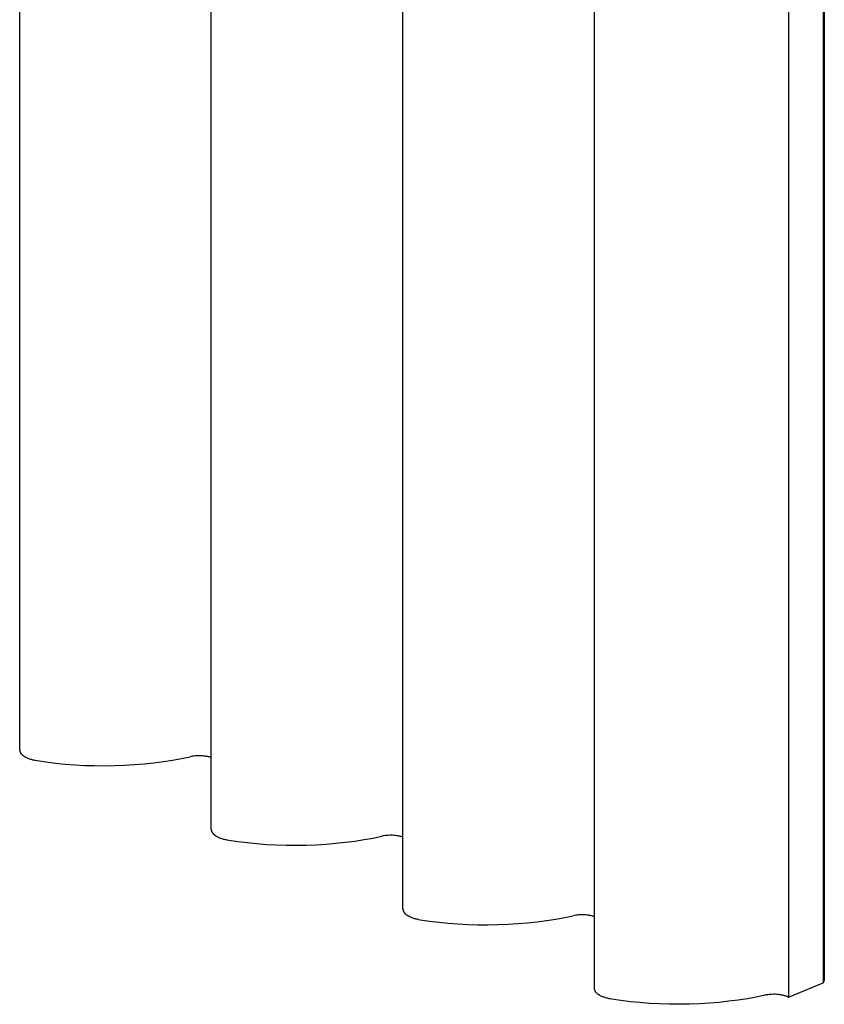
# Model space of a CAD drawing. Header units: millimetres. Extents: x 27636 to 28479, y -10436 to -9375.
# Tile 6 of 12: x 27660 to 27808, y -9738 to -9557. Entities that reach past the tile are written whole.
import ezdxf

# ---------------------------------------------------------------- set-up
doc = ezdxf.new("R2010")
doc.units = ezdxf.units.MM
doc.layers.add('CERAMICA_FERRES', color=7, linetype='Continuous', true_color=0x000000)

msp = doc.modelspace()

# ---------------------------------------------------------------- linework, layer by layer
at = {"layer": 'CERAMICA_FERRES'}
for points in [[(27659.64, -9691.28), (27659.64, -9390.91)], [(27694.95, -9705.94), (27694.95, -9405.57)], [(27730.26, -9720.6), (27730.26, -9420.23)], [(27807.66, -9433.81), (27807.66, -9734.18)], [(27807.89, -9433.35), (27807.89, -9733.72)], [(27765.56, -9735.27), (27765.56, -9434.89)], [(27801.29, -9436.44), (27801.29, -9736.81)], [(27659.65, -9691.18), (27659.65, -9691.21), (27659.65, -9691.23), (27659.64, -9691.26), (27659.64, -9691.28)], [(27659.64, -9691.28), (27659.64, -9691.3), (27659.64, -9691.32), (27659.65, -9691.34), (27659.65, -9691.36), (27659.65, -9691.37), (27659.65, -9691.39), (27659.65, -9691.41), (27659.66, -9691.43), (27659.66, -9691.45), (27659.66, -9691.47), (27659.67, -9691.49), (27659.67, -9691.51), (27659.68, -9691.52), (27659.68, -9691.54), (27659.69, -9691.56), (27659.7, -9691.58), (27659.7, -9691.6), (27659.71, -9691.62), (27659.72, -9691.64), (27659.73, -9691.66), (27659.74, -9691.68), (27659.74, -9691.69), (27659.75, -9691.71), (27659.76, -9691.73), (27659.77, -9691.75), (27659.79, -9691.77), (27659.8, -9691.79), (27659.81, -9691.81), (27659.83, -9691.85), (27659.86, -9691.88), (27659.89, -9691.92), (27659.92, -9691.96), (27659.95, -9692), (27659.98, -9692.03), (27660.02, -9692.07), (27660.06, -9692.11), (27660.1, -9692.14), (27660.14, -9692.18), (27660.18, -9692.21), (27660.23, -9692.25), (27660.27, -9692.29), (27660.32, -9692.32), (27660.37, -9692.35), (27660.42, -9692.39), (27660.47, -9692.42), (27660.53, -9692.46), (27660.58, -9692.49), (27660.64, -9692.52), (27660.76, -9692.58), (27660.88, -9692.65), (27661.01, -9692.7), (27661.15, -9692.76), (27661.28, -9692.82), (27661.43, -9692.87), (27661.57, -9692.92), (27661.73, -9692.96), (27661.88, -9693.01), (27662.03, -9693.05), (27662.19, -9693.09), (27662.35, -9693.12), (27662.51, -9693.15), (27662.84, -9693.21), (27664.51, -9693.46), (27666.23, -9693.67), (27667.99, -9693.85), (27669.78, -9693.98), (27671.6, -9694.08), (27673.43, -9694.14), (27675.28, -9694.15), (27677.13, -9694.13), (27678.97, -9694.06), (27680.8, -9693.95), (27682.6, -9693.8), (27684.37, -9693.61), (27686.11, -9693.38), (27687.8, -9693.12), (27689.44, -9692.82), (27691.03, -9692.49)], [(27694.95, -9692.66), (27694.85, -9692.63), (27694.75, -9692.59), (27694.65, -9692.56), (27694.54, -9692.54), (27694.43, -9692.51), (27694.31, -9692.48), (27694.2, -9692.46), (27694.08, -9692.43), (27693.95, -9692.41), (27693.83, -9692.39), (27693.57, -9692.36), (27693.31, -9692.34), (27693.04, -9692.32), (27692.77, -9692.32), (27692.5, -9692.32), (27692.24, -9692.33), (27691.98, -9692.34), (27691.73, -9692.37), (27691.48, -9692.4), (27691.25, -9692.44), (27691.03, -9692.49)], [(27694.96, -9705.84), (27694.95, -9705.87), (27694.95, -9705.89), (27694.95, -9705.92), (27694.95, -9705.94)], [(27694.95, -9705.94), (27694.95, -9705.96), (27694.95, -9705.98), (27694.95, -9706), (27694.95, -9706.02), (27694.96, -9706.04), (27694.96, -9706.05), (27694.96, -9706.07), (27694.96, -9706.09), (27694.97, -9706.11), (27694.97, -9706.13), (27694.97, -9706.15), (27694.98, -9706.17), (27694.98, -9706.19), (27694.99, -9706.2), (27695, -9706.22), (27695, -9706.24), (27695.01, -9706.26), (27695.02, -9706.28), (27695.02, -9706.3), (27695.03, -9706.32), (27695.04, -9706.34), (27695.05, -9706.36), (27695.06, -9706.38), (27695.07, -9706.39), (27695.08, -9706.41), (27695.09, -9706.43), (27695.1, -9706.45), (27695.11, -9706.47), (27695.14, -9706.51), (27695.17, -9706.55), (27695.2, -9706.58), (27695.23, -9706.62), (27695.26, -9706.66), (27695.29, -9706.69), (27695.33, -9706.73), (27695.36, -9706.77), (27695.4, -9706.8), (27695.44, -9706.84), (27695.49, -9706.88), (27695.53, -9706.91), (27695.58, -9706.95), (27695.63, -9706.98), (27695.67, -9707.02), (27695.73, -9707.05), (27695.78, -9707.08), (27695.83, -9707.12), (27695.89, -9707.15), (27695.95, -9707.18), (27696.06, -9707.25), (27696.19, -9707.31), (27696.32, -9707.37), (27696.45, -9707.42), (27696.59, -9707.48), (27696.73, -9707.53), (27696.88, -9707.58), (27697.03, -9707.62), (27697.19, -9707.67), (27697.34, -9707.71), (27697.5, -9707.75), (27697.66, -9707.78), (27697.82, -9707.82), (27698.15, -9707.87), (27699.82, -9708.12), (27701.54, -9708.33), (27703.29, -9708.51), (27705.09, -9708.65), (27706.9, -9708.74), (27708.74, -9708.8), (27710.58, -9708.82), (27712.43, -9708.79), (27714.27, -9708.72), (27716.1, -9708.61), (27717.91, -9708.46), (27719.68, -9708.27), (27721.42, -9708.04), (27723.11, -9707.78), (27724.75, -9707.48), (27726.34, -9707.15)], [(27730.26, -9707.32), (27730.16, -9707.29), (27730.06, -9707.26), (27729.95, -9707.23), (27729.85, -9707.2), (27729.74, -9707.17), (27729.62, -9707.14), (27729.5, -9707.12), (27729.38, -9707.1), (27729.26, -9707.07), (27729.13, -9707.06), (27728.88, -9707.02), (27728.61, -9707), (27728.35, -9706.98), (27728.08, -9706.98), (27727.81, -9706.98), (27727.54, -9706.99), (27727.28, -9707.01), (27727.03, -9707.03), (27726.79, -9707.06), (27726.56, -9707.1), (27726.34, -9707.15)], [(27730.26, -9720.5), (27730.26, -9720.53), (27730.26, -9720.55), (27730.26, -9720.58), (27730.26, -9720.6)], [(27730.26, -9720.6), (27730.26, -9720.62), (27730.26, -9720.64), (27730.26, -9720.66), (27730.26, -9720.68), (27730.26, -9720.7), (27730.26, -9720.72), (27730.27, -9720.73), (27730.27, -9720.75), (27730.27, -9720.77), (27730.28, -9720.79), (27730.28, -9720.81), (27730.29, -9720.83), (27730.29, -9720.85), (27730.3, -9720.87), (27730.3, -9720.89), (27730.31, -9720.9), (27730.32, -9720.92), (27730.32, -9720.94), (27730.33, -9720.96), (27730.34, -9720.98), (27730.35, -9721), (27730.36, -9721.02), (27730.37, -9721.04), (27730.38, -9721.06), (27730.39, -9721.08), (27730.4, -9721.09), (27730.41, -9721.11), (27730.42, -9721.13), (27730.45, -9721.17), (27730.47, -9721.21), (27730.5, -9721.24), (27730.53, -9721.28), (27730.56, -9721.32), (27730.6, -9721.36), (27730.63, -9721.39), (27730.67, -9721.43), (27730.71, -9721.47), (27730.75, -9721.5), (27730.79, -9721.54), (27730.84, -9721.57), (27730.88, -9721.61), (27730.93, -9721.64), (27730.98, -9721.68), (27731.03, -9721.71), (27731.09, -9721.75), (27731.14, -9721.78), (27731.2, -9721.81), (27731.25, -9721.84), (27731.37, -9721.91), (27731.5, -9721.97), (27731.62, -9722.03), (27731.76, -9722.08), (27731.9, -9722.14), (27732.04, -9722.19), (27732.19, -9722.24), (27732.34, -9722.29), (27732.49, -9722.33), (27732.65, -9722.37), (27732.81, -9722.41), (27732.97, -9722.45), (27733.13, -9722.48), (27733.45, -9722.54), (27735.13, -9722.78), (27736.84, -9723), (27738.6, -9723.17), (27740.39, -9723.31), (27742.21, -9723.41), (27744.05, -9723.46), (27745.89, -9723.48), (27747.74, -9723.45), (27749.58, -9723.38), (27751.41, -9723.27), (27753.21, -9723.12), (27754.99, -9722.93), (27756.72, -9722.7), (27758.42, -9722.44), (27760.06, -9722.14), (27761.64, -9721.81)], [(27765.56, -9721.98), (27765.47, -9721.95), (27765.37, -9721.92), (27765.26, -9721.89), (27765.15, -9721.86), (27765.04, -9721.83), (27764.93, -9721.8), (27764.81, -9721.78), (27764.69, -9721.76), (27764.57, -9721.74), (27764.44, -9721.72), (27764.18, -9721.69), (27763.92, -9721.66), (27763.65, -9721.65), (27763.38, -9721.64), (27763.12, -9721.64), (27762.85, -9721.65), (27762.59, -9721.67), (27762.34, -9721.69), (27762.1, -9721.73), (27761.86, -9721.77), (27761.64, -9721.81)], [(27807.66, -9734.18), (27807.69, -9734.15), (27807.71, -9734.12), (27807.74, -9734.09), (27807.76, -9734.06), (27807.78, -9734.03), (27807.79, -9734.02), (27807.8, -9734), (27807.81, -9733.99), (27807.81, -9733.97), (27807.82, -9733.96), (27807.83, -9733.94), (27807.84, -9733.93), (27807.84, -9733.92), (27807.85, -9733.9), (27807.85, -9733.89), (27807.86, -9733.87), (27807.86, -9733.86), (27807.87, -9733.84), (27807.87, -9733.83), (27807.88, -9733.82), (27807.88, -9733.8), (27807.88, -9733.79), (27807.88, -9733.78), (27807.88, -9733.76), (27807.89, -9733.75), (27807.89, -9733.74), (27807.89, -9733.72)], [(27765.56, -9735.27), (27765.56, -9735.24), (27765.56, -9735.22), (27765.57, -9735.19), (27765.57, -9735.17)], [(27796.95, -9736.47), (27795.36, -9736.8), (27793.72, -9737.1), (27792.03, -9737.37), (27790.29, -9737.59), (27788.52, -9737.78), (27786.71, -9737.93), (27784.89, -9738.04), (27783.05, -9738.11), (27781.2, -9738.14), (27779.35, -9738.12), (27777.52, -9738.07), (27775.7, -9737.97), (27773.91, -9737.83), (27772.15, -9737.66), (27770.43, -9737.44), (27768.76, -9737.2), (27768.43, -9737.14), (27768.27, -9737.11), (27768.11, -9737.07), (27767.95, -9737.03), (27767.8, -9736.99), (27767.65, -9736.95), (27767.49, -9736.9), (27767.35, -9736.85), (27767.2, -9736.8), (27767.07, -9736.75), (27766.93, -9736.69), (27766.8, -9736.63), (27766.68, -9736.57), (27766.56, -9736.51), (27766.5, -9736.47), (27766.45, -9736.44), (27766.39, -9736.41), (27766.34, -9736.37), (27766.29, -9736.34), (27766.24, -9736.31), (27766.19, -9736.27), (27766.15, -9736.24), (27766.1, -9736.2), (27766.06, -9736.16), (27766.02, -9736.13), (27765.98, -9736.09), (27765.94, -9736.06), (27765.9, -9736.02), (27765.87, -9735.98), (27765.84, -9735.94), (27765.81, -9735.91), (27765.78, -9735.87), (27765.75, -9735.83), (27765.73, -9735.79), (27765.72, -9735.77), (27765.71, -9735.76), (27765.69, -9735.74), (27765.68, -9735.72), (27765.67, -9735.7), (27765.66, -9735.68), (27765.66, -9735.66), (27765.65, -9735.64), (27765.64, -9735.62), (27765.63, -9735.6), (27765.62, -9735.59), (27765.62, -9735.57), (27765.61, -9735.55), (27765.6, -9735.53), (27765.6, -9735.51), (27765.59, -9735.49), (27765.59, -9735.47), (27765.58, -9735.45), (27765.58, -9735.43), (27765.58, -9735.42), (27765.57, -9735.4), (27765.57, -9735.38), (27765.57, -9735.36), (27765.57, -9735.34), (27765.57, -9735.32), (27765.56, -9735.3), (27765.56, -9735.29), (27765.56, -9735.27)], [(27801.29, -9736.81), (27807.66, -9734.18)], [(27801.08, -9736.73), (27800.99, -9736.69), (27800.89, -9736.65), (27800.79, -9736.62), (27800.68, -9736.58), (27800.57, -9736.55), (27800.45, -9736.52), (27800.33, -9736.49), (27800.21, -9736.46), (27800.08, -9736.43), (27799.95, -9736.41), (27799.82, -9736.39), (27799.68, -9736.37), (27799.54, -9736.35), (27799.4, -9736.34), (27799.26, -9736.33), (27799.12, -9736.32), (27798.83, -9736.3), (27798.54, -9736.3), (27798.25, -9736.31), (27797.97, -9736.32), (27797.7, -9736.35), (27797.57, -9736.37), (27797.44, -9736.38), (27797.31, -9736.4), (27797.19, -9736.42), (27797.07, -9736.45), (27796.95, -9736.47)], [(27801.08, -9736.73), (27801.29, -9736.81)]]:
    msp.add_lwpolyline(points, dxfattribs=at)

doc.saveas('drawing.dxf')
